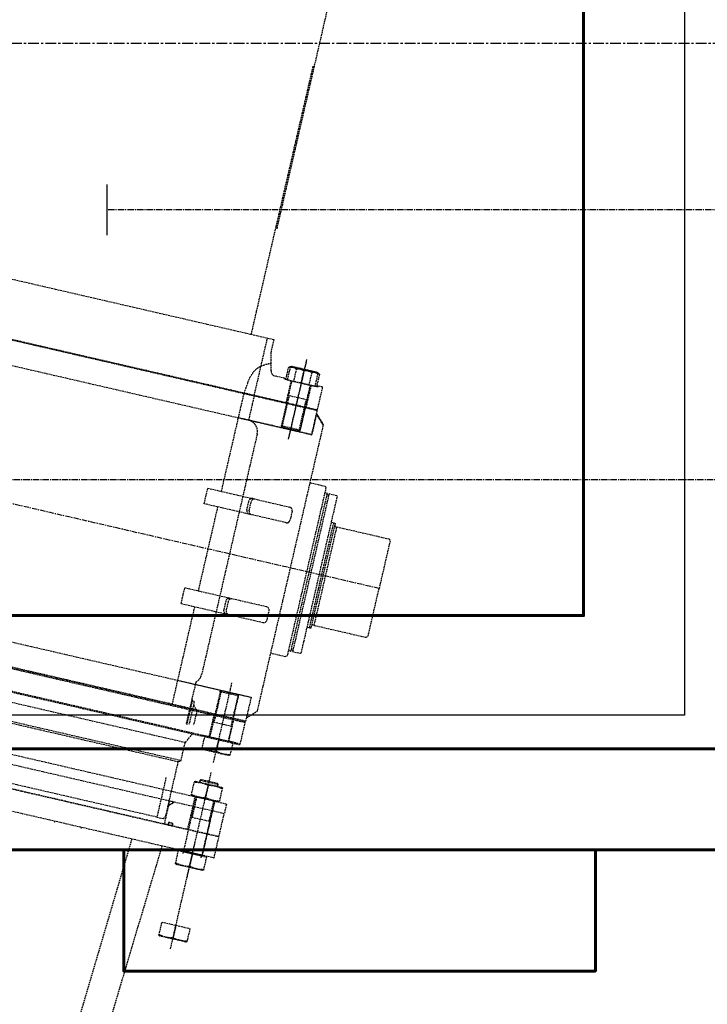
# Model space of a CAD drawing. Header units: millimetres. Extents: x -50096 to 615650, y 194565 to 243945.
# Tile 57 of 256: x 229260 to 231301, y 220104 to 223028. Entities that reach past the tile are written whole.
import ezdxf

# ---------------------------------------------------------------- set-up
doc = ezdxf.new("R2010")
doc.units = ezdxf.units.MM
for name, pattern in [('CENTER2', [28.575, 19.05, -3.175, 3.175, -3.175]), ('ГТО-1 Пунктир', [7, 5, -2]), ('осевая', [50.8, 31.75, -6.35, 6.35, -6.35])]:
    doc.linetypes.add(name, pattern=pattern)
for name, color, linetype, lineweight in [('ГТО-2_Бетон_025', 7, 'Continuous', 25), ('ГТО-2_Бетон_060', 3, 'Continuous', 60), ('ГТО-2_Осевая', 7, 'осевая', 25), ('ГТО-2_Оси_025', 6, 'осевая', 25), ('ГТО-2_Пунктир_025', 151, 'ГТО-1 Пунктир', 25), ('ГТО-2_Размеры_035', 2, 'Continuous', 35), ('ОГОС_Пунктир_025', 151, 'ГТО-1 Пунктир', 25)]:
    doc.layers.add(name, color=color, linetype=linetype, lineweight=lineweight)
doc.layers.add('ГТО-2_Штриховка_018', color=7, linetype='Continuous', lineweight=18, true_color=0x6b6b6b)
doc.layers.add('ОЗиМ Оси', color=4, linetype='CENTER2')

# ---------------------------------------------------------------- blocks, each defined once
blk = doc.blocks.new('ОГСО_Затвор_План')
at = {"layer": 'ГТО-2_Оси_025', "ltscale": 0.5}
blk.add_line((1439.7, 0), (-1270.3, 0), dxfattribs=at)
at = {"layer": 'ОГОС_Пунктир_025'}
for p, q in [((-794.6, 650), (949.7, 650)), ((1077.2, 614), (1077.2, 370)), ((1077.2, 609), (1077.2, 375)), ((949.7, 475), (949.7, 564.6)), ((1053.8, 579.7), (1053.8, 542)), ((1077.2, 542), (1077.2, 579.7)), ((1100.6, 579.7), (1100.6, 542)), ((1026.2, 545), (1030.4, 545)), ((1049.2, 475), (1049.2, 542)), ((1105.2, 475), (1105.2, 542)), ((1128.2, 545), (1124, 545)), ((1105.2, 497.5), (1049.2, 497.5)), ((1105.2, 497.5), (1049.2, 497.5)), ((1051.4, 475), (1051.4, 497.5)), ((1103, 475), (1103, 497.5)), ((1140.2, 475), (-794.6, 475)), ((1142.2, 473), (-794.6, 473)), ((919, 175.8), (919, 473)), ((1051.4, 402.8), (1051.4, 475)), ((1051.4, 402.8), (1051.4, 475)), ((1103, 402.8), (1103, 475)), ((1103, 402.8), (1103, 475)), ((109.7, 400), (1142.2, 400)), ((1049.2, 405), (1049.2, 400)), ((1105.2, 405), (1049.2, 405)), ((1051.4, 402.8), (1051.4, 400)), ((1103, 402.8), (1103, 400)), ((1105.2, 405), (1105.2, 400)), ((1226.7, -235), (1226.7, 235)), ((1231.7, 235), (1231.7, -235)), ((877.3, 128.2), (877.3, 175.7)), ((1264.7, -160), (1264.7, 160)), ((1269.7, -152.5), (1269.7, 152.5)), ((1276.7, -149.5), (1276.7, 149.5)), ((919, -128.3), (919, 128.2)), ((877.3, -175.7), (877.3, -128.3)), ((919, -475), (919, -175.8)), ((1077.2, -614), (1077.2, -370)), ((109.7, -400), (1142.2, -400)), ((1049.2, -405), (1049.2, -400)), ((1105.2, -405), (1049.2, -405)), ((1051.4, -402.8), (1051.4, -400)), ((1051.4, -402.8), (1051.4, -475)), ((1103, -402.8), (1103, -400)), ((1103, -402.8), (1103, -475)), ((1105.2, -405), (1105.2, -400)), ((972.2, -444.3), (972.2, -521.9)), ((974.3, -450), (974.3, -521.7)), ((980.7, -461.2), (980.7, -520.4)), ((1142.2, -473), (-794.6, -473)), ((1140.2, -475), (-794.6, -475)), ((-794.6, -477), (1142.2, -477)), ((994.4, -475), (994.4, -518.7)), ((1049.2, -475), (1049.2, -542)), ((1051.4, -475), (1051.4, -497.5)), ((1103, -475), (1103, -497.5)), ((1105.2, -475), (1105.2, -542)), ((1105.2, -497.5), (1049.2, -497.5)), ((1142.2, -543), (-794.6, -543)), ((996.3, -545), (981.7, -575.3)), ((1077.2, -542), (1077.2, -579.7)), ((981.7, -575.3), (-794.6, -575.3)), ((981.7, -630.5), (-794.6, -630.5)), ((-794.6, -635), (974.7, -635)), ((1077.2, -964), (1077.2, -642)), ((1105.2, -675), (1049.2, -675)), ((1051.4, -672.8), (1051.4, -680)), ((1077.2, -684.3), (1077.2, -720.7)), ((1103, -672.8), (1103, -680)), ((1047.2, -755), (1047.2, -725)), ((1049.2, -725), (1049.2, -892)), ((1051.4, -725), (1051.4, -787.5)), ((1103, -725), (1103, -787.5)), ((1105.2, -725), (1105.2, -892)), ((1107.2, -755), (1107.2, -725)), ((1047.2, -825), (1047.2, -755)), ((1107.2, -825), (1107.2, -755)), ((1105.2, -787.5), (1049.2, -787.5)), ((949.7, -810), (-794.6, -810)), ((1142.4, -825), (-794.6, -825)), ((-794.6, -825), (975.2, -825)), ((1142.4, -890), (1142.4, -825)), ((1077.2, -1182), (1077.2, -860)), ((1142.4, -890), (-794.6, -890)), ((1105.2, -893), (1049.2, -893)), ((1077.2, -892), (1077.2, -929.7)), ((1077.2, -1110), (1077.2, -1147.7))]:
    blk.add_line(p, q, dxfattribs=at)
for points in [[(949.7, 564.6), (949.7, 650), (969.7, 650)], [(976.7, 579.5), (969.7, 610), (969.7, 650)], [(1105.2, 542), (1105.2, 405), (1102.2, 402), (1052.2, 402), (1049.2, 405), (1049.2, 542)], [(1105.2, 475), (1105.2, 405), (1102.2, 402), (1052.2, 402), (1049.2, 405), (1049.2, 475)], [(1142.2, 400), (1142.2, 473), (1140.2, 475)], [(1142.2, 400), (1142.2, 473), (1140.2, 475)], [(919, -400), (1142.2, -400), (1142.2, -463), (1169.7, -435.5), (1169.7, 400), (1169.7, 435.5), (1142.2, 463), (1142.2, 400), (919, 400)], [(1142.2, 400), (1142.2, 463), (1169.7, 435.5)], [(1169.7, 260), (1214.9, 260), (1218.7, 256.2), (1218.7, -256.2), (1214.4, -260), (1169.7, -260)], [(1218.7, -240), (1226.7, -240), (1226.7, -235), (1231.7, -235), (1231.7, -240), (1255.8, -240), (1257.7, -238.1), (1257.7, 238.1), (1255.8, 240), (1231.7, 240), (1231.7, 235), (1226.7, 235), (1226.7, 240), (1218.7, 240)], [(1257.7, 160), (1264.7, 160)], [(1257.7, -160), (1264.7, -160)], [(1105.2, -475), (1105.2, -405), (1102.2, -402), (1052.2, -402), (1049.2, -405), (1049.2, -475)], [(1142.2, -400), (1142.2, -473), (1140.2, -475)], [(-794.6, -545), (1140.2, -545), (1142.2, -543), (1142.2, -477), (1140.2, -475), (-794.6, -475)], [(1026.2, -545), (1026.2, -542), (1047.2, -542), (1047.2, -475)], [(1128.2, -545), (1128.2, -542), (1107.2, -542), (1107.2, -475)], [(974.7, -725), (974.7, -635), (981.7, -630.5), (981.7, -575.3)], [(1105.2, -680), (1105.2, -675), (1102.2, -672), (1052.2, -672), (1049.2, -675), (1049.2, -680)], [(949.7, -689.6), (949.7, -810), (969.2, -810), (974.7, -800.5), (974.7, -725)], [(-794.6, -725), (1140.2, -725), (1142.2, -727), (1142.2, -755), (-794.6, -755)], [(-794.6, -825), (1142.2, -825), (1142.2, -755), (-794.6, -755)], [(989.4, -755), (975.5, -768.9), (975.5, -825)], [(1107.2, -892), (1107.2, -825)], [(1105.2, -898), (1105.2, -893), (1102.2, -890), (1052.2, -890), (1049.2, -893), (1049.2, -898)]]:
    blk.add_lwpolyline(points, dxfattribs=at)
for points in [[(919.3, 475), (1047.2, 475), (1047.2, 542), (1026.2, 542), (1026.2, 545), (997.4, 545, -0.349242), (981.8, 557.4), (976.7, 579.5)], [(1124, 579.7, 0.211292), (1100.6, 579.7, 0.105646), (1053.8, 579.7, 0.211292), (1030.4, 579.7)], [(1034.7, 579.7, -0.116285), (1077.2, 579.7, -0.116285), (1119.7, 579.7)], [(949.7, 475), (949.7, 400, -0.414214), (983.9, 365), (983.9, -367.1, -0.21363), (972.2, -393.3), (972.2, -444.3), (974.3, -450), (980.7, -450), (980.7, -461.2), (994.4, -475)], [(877.3, 175.7), (1126.6, 175.8, -0.414283), (1136.6, 165.8), (1136.6, 138.2, -0.414214), (1126.6, 128.2), (877.3, 128.2)], [(1014.7, 128.2, -0.414144), (1004.7, 138.2), (1004.7, 165.8, -0.414144), (1014.7, 175.8)], [(1021.9, 128.2, -0.414144), (1011.9, 138.2), (1011.9, 165.8, -0.414144), (1021.9, 175.8)], [(1264.7, 160), (1269.7, 158.7), (1269.7, 152.5, 0.414214), (1272.7, 149.5), (1276.7, 149.5), (1276.7, 150), (1434.7, 150), (1439.7, 145), (1439.7, 0)], [(1264.7, -160), (1269.7, -158.7), (1269.7, -152.5, -0.414214), (1272.7, -149.5), (1276.7, -149.5), (1276.7, -150), (1434.7, -150), (1439.7, -145), (1439.7, 0)], [(877.3, -175.7), (1126.6, -175.8, 0.414283), (1136.6, -165.8), (1136.6, -138.2, 0.414214), (1126.6, -128.3), (877.3, -128.3)], [(1014.7, -128.3, 0.414144), (1004.7, -138.2), (1004.7, -165.8, 0.414144), (1014.7, -175.8)], [(1021.9, -128.3, 0.414144), (1011.9, -138.2), (1011.9, -165.8, 0.414144), (1021.9, -175.8)], [(1034.7, -579.7, 0.116285), (1077.2, -579.7, 0.116285), (1119.7, -579.7)], [(1119.7, -684.3, 0.116285), (1077.2, -684.3, 0.116285), (1034.7, -684.3)], [(1034.7, -720.7, 0.116285), (1077.2, -720.7, 0.116285), (1119.7, -720.7)], [(986.8, -825, 0.414214), (987.3, -824.5), (987.3, -818.1, -0.414214), (988.3, -817.1), (998.7, -817.1, -0.414214), (999.7, -818.1), (999.7, -824.5, 0.414214), (1000.2, -825)], [(1034.7, -929.7, 0.116285), (1077.2, -929.7, 0.116285), (1119.7, -929.7)], [(1034.7, -1147.7, 0.116285), (1077.2, -1147.7, 0.116285), (1119.7, -1147.7)]]:
    blk.add_lwpolyline(points, format="xyb", dxfattribs=at)
for points in [[(1124, 579.7), (1124, 542), (1030.4, 542), (1030.4, 579.7), (1037.9, 584), (1116.5, 584)], [(1119.7, 542), (1119.7, 582.2), (1116.5, 584), (1037.9, 584), (1034.7, 582.2), (1034.7, 542)], [(1140.2, 475), (1142.2, 477), (1142.2, 543), (1140.2, 545), (1128.2, 545), (1128.2, 542), (1107.2, 542), (1107.2, 475)], [(1119.7, -542), (1119.7, -582.2), (1116.5, -584), (1037.9, -584), (1034.7, -582.2), (1034.7, -542)], [(1116.5, -680), (1119.7, -681.8), (1119.7, -723.2), (1116.5, -725), (1037.9, -725), (1034.7, -723.2), (1034.7, -681.8), (1037.9, -680)], [(1119.7, -892), (1119.7, -932.2), (1116.5, -934), (1037.9, -934), (1034.7, -932.2), (1034.7, -892)], [(1119.7, -1110), (1119.7, -1150.2), (1116.5, -1152), (1037.9, -1152), (1034.7, -1150.2), (1034.7, -1110)]]:
    blk.add_lwpolyline(points, close=True, dxfattribs=at)
for points in [[(984.6, -755), (976.7, -755, 0.414214), (974.7, -757), (974.7, -764.9, 0.668179), (978.1, -766.3), (986, -758.4, 0.668179)], [(999.7, -820.6), (999.7, -821.5, -0.414214), (996.2, -825), (990.8, -825, -0.414214), (987.3, -821.5), (987.3, -820.6, -0.414214), (990.8, -817.1), (996.2, -817.1, -0.414214)]]:
    blk.add_lwpolyline(points, format="xyb", close=True, dxfattribs=at)
for radius, start, end in [(877.5, 318.4524, 318.6262), (940, 321.7464, 321.9011)]:
    blk.add_arc((-0.1, -310), radius, start, end, dxfattribs=at)
for points, knots in [([(919.3, 475), (920.2, 483.6), (921.9, 501.7), (925.4, 528.9), (934.1, 549.1), (943.8, 559.8), (947.7, 563), (949.7, 564.6)], [0, 0, 0, 0, 25.928363, 54.505594, 82.284836, 89.85157, 97.520828, 97.520828, 97.520828, 97.520828]), ([(949.7, 564.6), (954, 567.5), (962.5, 573.4), (972, 577.4), (976.7, 579.5)], [0, 0, 0, 0, 15.585802, 30.931216, 30.931216, 30.931216, 30.931216])]:
    blk.add_open_spline(points, degree=3, knots=knots, dxfattribs=at)
blk = doc.blocks.new('A$C1AA538EC')
at = {"layer": 'ОГОС_Пунктир_025'}
for p, q in [((-4944.8, -10355.9), (-4471.5, -8299.9)), ((-5021.2, -10669.3), (-4837.5, -9873.5)), ((-5887, -13904.6), (-5374.8, -12167.2)), ((-5803.4, -13923.9), (-5285.3, -12187.9))]:
    blk.add_line(p, q, dxfattribs=at)
at = {"layer": 'ГТО-2_Размеры_035', "rotation": 346.9999999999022}
blk.add_blockref('ОГСО_Затвор_План', (-6044.7, -11100.1), dxfattribs=at)

msp = doc.modelspace()

# ---------------------------------------------------------------- hatches: boundary and pattern name
at = {"layer": 'ГТО-2_Штриховка_018'}
h = msp.add_hatch(dxfattribs=at)
h.set_pattern_fill('ANSI35', color=256, scale=100)
h.set_pattern_definition([(45, (-115466.6, -494469.8), (-449.0128, 449.0128), []), (45, (-115017.6, -494469.8), (-449.0128, 449.0128), [793.75, -158.75, 0, -158.75])])
h.paths.add_polyline_path([(243988.4, 233562.9), (247488.4, 233562.9), (247488.4, 236562.9), (227633.4, 236562.9), (227633.4, 228037.9), (232688.4, 228037.9), (232688.4, 229062.9), (243988.4, 229062.9)])
edge = h.paths.add_edge_path(flags=16)
edge.add_arc((234968.4, 232762.8), 1700, 0, 360)
edge = h.paths.add_edge_path(flags=16)
edge.add_arc((255968.4, 232762.8), 1700, 0, 360)
h.paths.add_polyline_path([(264438.4, 224462.9), (264438.4, 224822.9), (265938.4, 224822.9), (265938.4, 224462.9), (276518.4, 224462.9), (276518.4, 221662.7), (278018.4, 221662.7), (278018.4, 225962.9), (263788.4, 225962.9), (263788.4, 236562.9), (247488.4, 236562.9), (247488.4, 233562.9), (250988.4, 233562.9), (250988.4, 229062.9), (262288.4, 229062.9), (262288.4, 226212.9), (247488.4, 226212.9), (247488.4, 224462.9), (252623.4, 224462.9), (252623.4, 224822.9), (254123.4, 224822.9), (254123.4, 224462.9), (258378.4, 224462.9), (258378.4, 224822.9), (259878.4, 224822.9), (259878.4, 224462.9)])

# ---------------------------------------------------------------- linework, layer by layer
at = {"layer": 'ГТО-2_Бетон_025'}
msp.add_lwpolyline([(227633.4, 224062.9), (231233.4, 224062.9), (231233.4, 220962.9), (227633.4, 220962.9)], close=True, dxfattribs=at)
at = {"layer": 'ГТО-2_Бетон_060'}
msp.add_line((268518.4, 220862.9), (225418.4, 220862.9), dxfattribs=at)
msp.add_lwpolyline([(227933.4, 223758.4), (230933.4, 223758.4), (230933.4, 221258.4), (227933.4, 221258.4), (227933.4, 223758.4)], dxfattribs=at)
for points in [[(231643.4, 214162.9), (228893.4, 214162.9), (227318.4, 215777.9), (227318.4, 218947.9), (228893.4, 220562.9), (231643.4, 220562.9), (233218.4, 218947.9), (233218.4, 215777.9)], [(229568.4, 220562.9), (229568.4, 220202.9), (230968.4, 220202.9), (230968.4, 220562.9)]]:
    msp.add_lwpolyline(points, close=True, dxfattribs=at)
at = {"layer": 'ГТО-2_Осевая', "color": 1}
msp.add_lwpolyline([(273718.5, 212462.9), (228218.4, 212464), (228218.4, 222958), (273718.5, 222962.9)], close=True, dxfattribs=at)
at = {"layer": 'ГТО-2_Пунктир_025'}
msp.add_lwpolyline([(227383.2, 214995.3), (227018.4, 215369.3), (227018.4, 219069.9), (228767, 220862.9), (231769.9, 220862.9), (233218.4, 219377.6), (234318.4, 219377.6), (235767, 220862.9), (238769.9, 220862.9), (240218.4, 219377.6), (241318.4, 219377.6), (242767, 220862.9), (245769.9, 220862.9), (247218.4, 219377.6), (248318.4, 219377.6), (249767, 220862.9), (252769.9, 220862.9), (254218.4, 219377.6), (255318.4, 219377.6)], dxfattribs=at)
at = {"layer": 'ОЗиМ Оси', "ltscale": 0.3}
msp.add_line((229518.5, 222537.9), (229518.5, 222387.9), dxfattribs=at)
at = {"layer": 'ОЗиМ Оси'}
for p, q in [((276318.5, 222462.9), (229518.5, 222462.9)), ((221126.5, 221662.7), (278990.6, 221662.7))]:
    msp.add_line(p, q, dxfattribs=at)

# ---------------------------------------------------------------- block references
at = {"layer": 'ГТО-2_Размеры_035'}
msp.add_blockref('A$C1AA538EC', (234968.4, 232762.8), dxfattribs=at)

doc.saveas('drawing.dxf')
